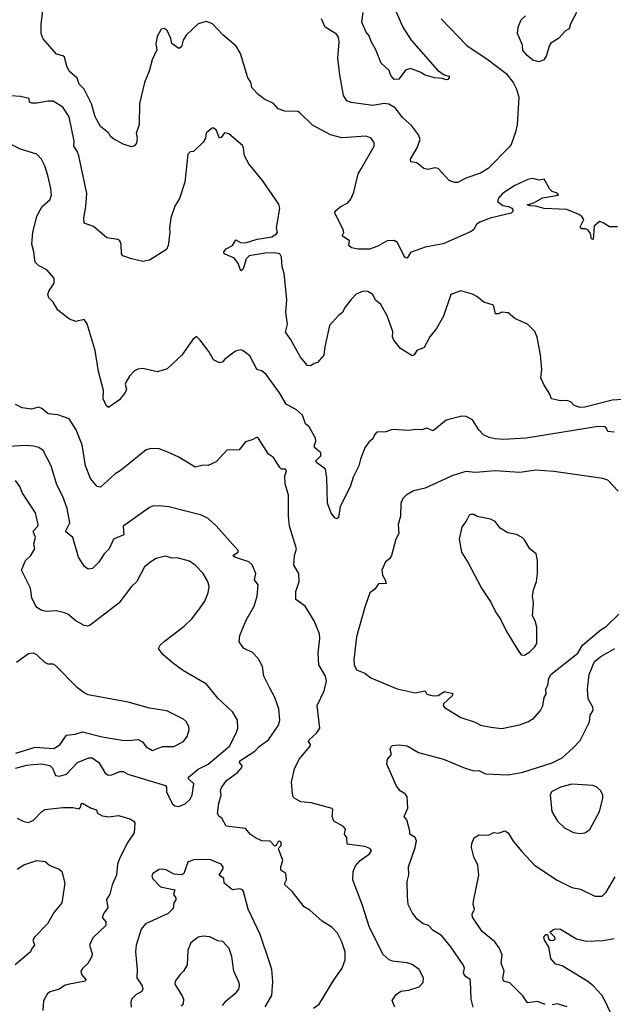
# Model space of a CAD drawing. Extents: x 1966327 to 2147849, y 395140 to 552178.
# Tile 100 of 256: x 1980920 to 1984559, y 504052 to 510091. Entities that reach past the tile are written whole.
import ezdxf

# ---------------------------------------------------------------- set-up
doc = ezdxf.new("R2010")
doc.units = 0

msp = doc.modelspace()

# ---------------------------------------------------------------- linework, layer by layer
at = {"layer": '0CON20XD'}
for points in [[(1983207.1, 510185), (1983268.1, 510045), (1983320, 509965), (1983481.7, 509781.7), (1983522.5, 509752.5), (1983553.3, 509745), (1983552.5, 509735), (1983545, 509724.3), (1983535, 509721.9), (1983510.8, 509730.8), (1983462.5, 509735), (1983405, 509751.1), (1983375, 509769.4), (1983315, 509790.6), (1983285, 509781.2), (1983245, 509726.7), (1983215, 509724), (1983195, 509748.8), (1983185, 509780), (1983136.5, 509825), (1983103.6, 509905), (1983073.9, 509956.1), (1983062.4, 509992.4), (1983044.7, 510014.7), (1983016.8, 510075), (1983025.9, 510135)], [(1981805, 510037.5), (1981787, 510033), (1981762.7, 509987.3), (1981753.8, 509945), (1981760.8, 509905), (1981731.4, 509845), (1981712.9, 509775), (1981684.4, 509705), (1981654.3, 509575.7), (1981652.9, 509445), (1981633.8, 509395), (1981640, 509365), (1981635.9, 509334.1), (1981625, 509316.7), (1981605, 509310), (1981555, 509326.7), (1981495, 509360), (1981476.7, 509375), (1981466.2, 509395), (1981415, 509435.8), (1981382.5, 509495), (1981360, 509575), (1981316.4, 509665), (1981285.6, 509695), (1981272, 509732), (1981224.4, 509775), (1981209.4, 509805), (1981195, 509860), (1981185, 509868.8), (1981145, 509880), (1981063.4, 509973.4), (1981051.9, 510005), (1981052.2, 510065), (1981062.5, 510145)], [(1984333.8, 510135), (1984296.2, 510065), (1984287.5, 510035), (1984265, 510023.3), (1984222.5, 509975), (1984175, 509947.5), (1984165, 509930), (1984149.5, 509870.5), (1984132.5, 509845), (1984105, 509832.5), (1984065, 509842.5), (1984030.5, 509870.5), (1984004.1, 509904.1), (1984002.5, 509935), (1983971.8, 510005), (1983975.5, 510045), (1983995, 510090), (1984021.2, 510115)], [(1984585, 508821.2), (1984535, 508820), (1984497.5, 508845), (1984475, 508852.5), (1984441.9, 508825), (1984435, 508743.3), (1984425, 508747.5), (1984418.9, 508778.9), (1984405, 508800.8), (1984388, 508808), (1984365, 508807.5), (1984357.5, 508815), (1984357.1, 508825), (1984378.6, 508865), (1984365, 508883.8), (1984346.7, 508895), (1984275, 508926.5), (1984135, 508932), (1984085, 508947.5), (1984048.3, 508948.3), (1984030, 508955), (1984072, 508968), (1984125, 508997.5), (1984222.5, 509015), (1984215, 509027.5), (1984185, 509037.5), (1984170.7, 509050.7), (1984135, 509112.5), (1984105, 509106.2), (1984065, 509116), (1984035, 509110.8), (1983955, 509074.2), (1983879.2, 509025), (1983855, 508996.2), (1983850, 508975), (1983881.4, 508951.4), (1983915.5, 508945.5), (1983937.5, 508935), (1983942.5, 508925), (1983942.5, 508915), (1983932.5, 508905), (1983805, 508873.7), (1983741.7, 508848.3), (1983719.4, 508835), (1983703.3, 508805), (1983687.8, 508792.2), (1983515, 508715.5), (1983406.7, 508695), (1983316.1, 508663.9), (1983295, 508628.8), (1983285, 508630.8), (1983275, 508643.8), (1983235.8, 508725), (1983215, 508736.9), (1983172.5, 508735), (1983115, 508701.4), (1983065, 508682.9), (1982995, 508684), (1982955, 508692), (1982937.5, 508705), (1982942.5, 508735), (1982897.5, 508765), (1982906.7, 508785), (1982903.8, 508805), (1982852.5, 508905), (1982852.5, 508915), (1982885, 508944), (1982932.4, 508967.6), (1982950.9, 508989.1), (1982967.9, 509032.1), (1982994.2, 509145), (1983013.5, 509176.5), (1983092.5, 509315), (1983094, 509335), (1983074.4, 509364.4), (1983045, 509375.7), (1982895, 509367.1), (1982825, 509384.5), (1982714.4, 509444.4), (1982635, 509522.5), (1982625, 509527.5), (1982545, 509530), (1982505, 509543.8), (1982475.7, 509575.7), (1982416.7, 509605), (1982375, 509638.8), (1982344, 509675), (1982336.8, 509706.8), (1982318, 509735), (1982273, 509883), (1982247.6, 509927.6), (1982165, 509998.8), (1982102.5, 510065), (1982065, 510080), (1982014.2, 510065.8), (1981940, 509995), (1981922.5, 509965), (1981912.5, 509925), (1981895, 509913.3), (1981853.3, 509945), (1981845.9, 509975.9), (1981823.6, 510023.6), (1981805, 510037.5)], [(1983504.2, 510095), (1983661.7, 509931.7), (1983791.2, 509845), (1983901.7, 509761.7), (1983945.7, 509705.7), (1983965.8, 509665), (1983979.2, 509615), (1983968.9, 509445), (1983959.1, 509400.9), (1983932.2, 509325), (1983921.2, 509308.8), (1983790.9, 509179.1), (1983745, 509149.7), (1983655, 509118.5), (1983605, 509092.5), (1983585, 509092.5), (1983553.3, 509105), (1983485, 509178.1), (1983465, 509182.2), (1983425, 509172.9), (1983397.3, 509177.3), (1983355, 509212.5), (1983318.8, 509218.8), (1983316, 509235), (1983357.5, 509305), (1983376, 509355), (1983364.3, 509385), (1983322.4, 509442.4), (1983269.3, 509489.3), (1983220.8, 509550.8), (1983182, 509572), (1983155, 509576.3), (1983085, 509565.3), (1982952.2, 509582.2), (1982925, 509592.9), (1982905.6, 509625), (1982882.7, 509752.7), (1982870, 509855), (1982878.9, 509955), (1982874.5, 509984.5), (1982862.4, 510002.4), (1982792, 510045), (1982770.6, 510095)], [(1984617.6, 507762.4), (1984552, 507758), (1984385, 507714.4), (1984355, 507712), (1984320, 507725), (1984300, 507745), (1984275.6, 507755.6), (1984235, 507753.1), (1984180, 507765), (1984170, 507795), (1984135, 507850), (1984113.8, 507895), (1984120, 507945), (1984113.3, 508035), (1984093, 508143), (1984078.3, 508178.3), (1984033, 508223), (1983955, 508257.5), (1983915, 508293.3), (1983876.4, 508296.4), (1983855, 508286.2), (1983836.2, 508286.2), (1983825, 508340), (1983765, 508357.5), (1983723, 508393), (1983695, 508407.5), (1983625, 508427.5), (1983564, 508406), (1983517.7, 508272.3), (1983475, 508197.5), (1983434.3, 508145.7), (1983400.5, 508079.5), (1983355, 508062.5), (1983337.5, 508035), (1983325, 508030), (1983255, 508073.3), (1983213.3, 508125), (1983206, 508145), (1983207.9, 508177.9), (1983172, 508275), (1983134.4, 508344.4), (1983101.5, 508371.5), (1983085.5, 508405.5), (1983055, 508424), (1983025, 508426), (1982982.4, 508407.6), (1982952.5, 508375), (1982914, 508325), (1982898.8, 508295), (1982875, 508277.5), (1982820, 508215), (1982790, 508085), (1982785, 508032.5), (1982745, 507987.5), (1982725, 507982.5), (1982705, 507967.5), (1982685, 507970), (1982640.5, 508020.5), (1982581.1, 508131.1), (1982549.2, 508175), (1982562.8, 508222.8), (1982552.4, 508297.6), (1982558.5, 508375), (1982541.1, 508535), (1982530, 508575), (1982524.4, 508635), (1982515.8, 508655), (1982485, 508660.9), (1982425, 508659), (1982327.5, 508642.5), (1982308.2, 508625), (1982294.5, 508575), (1982285, 508555.8), (1982275, 508550.8), (1982260, 508595), (1982237.5, 508627.5), (1982174.2, 508654.2), (1982172.3, 508667.7), (1982186, 508685), (1982224.2, 508705.8), (1982245, 508741.2), (1982274.2, 508724.2), (1982305, 508721.6), (1982375, 508743.8), (1982465, 508759.8), (1982493.1, 508775), (1982500, 508785), (1982494.4, 508815), (1982515.8, 508935), (1982509.7, 508959.7), (1982408.8, 509105), (1982325, 509207.5), (1982299.2, 509255), (1982292.5, 509305), (1982285, 509320), (1982201.7, 509391.7), (1982175, 509396.7), (1982155, 509367.5), (1982145, 509363.8), (1982125, 509416.2), (1982105, 509426.7), (1982096.4, 509423.6), (1982062.5, 509395), (1982058.8, 509365), (1982045, 509340), (1981985, 509282.5), (1981965, 509280), (1981950, 509265), (1981932, 509095), (1981899.2, 508995), (1981872.2, 508947.8), (1981847.1, 508875), (1981838.9, 508815), (1981841.1, 508785), (1981830, 508705), (1981819.3, 508680.7), (1981715, 508616.2), (1981675, 508607.8), (1981605, 508623.1), (1981553.3, 508643.3), (1981544.4, 508655), (1981541.9, 508715), (1981533.8, 508735), (1981522.7, 508742.7), (1981455, 508753.3), (1981372.3, 508822.3), (1981315, 508843.3), (1981312.9, 508875), (1981326.4, 508945), (1981332.5, 509025), (1981283.3, 509255), (1981272.7, 509285), (1981252.7, 509315), (1981254.5, 509345), (1981224.5, 509495), (1981185, 509554.4), (1981125, 509591.1), (1981095, 509592), (1981025, 509579.6), (1980995, 509579.2), (1980981.2, 509585), (1980977.5, 509607.5), (1980925, 509620.6), (1980865.5, 509624.5)], [(1984565, 507560.4), (1984526.2, 507565), (1984515, 507587.5), (1984504.1, 507594.1), (1984465.4, 507595.4), (1984025, 507523.4), (1983885, 507516.9), (1983835, 507520.4), (1983797.8, 507527.8), (1983763.3, 507545), (1983735.6, 507575.6), (1983695, 507636.7), (1983657.3, 507657.3), (1983630.5, 507659.5), (1983535, 507634), (1983455, 507570), (1983415, 507586), (1983385, 507576), (1983347.7, 507577.7), (1983305, 507570.8), (1983205, 507576.9), (1983165, 507563.1), (1983109.7, 507560.3), (1983094.2, 507545.8), (1983085, 507520), (1983060.7, 507499.3), (1983036.7, 507465), (1983008.6, 507395), (1982999.2, 507355), (1982964.2, 507285), (1982946.7, 507225), (1982884.2, 507105), (1982875, 507037.5), (1982865, 507028.8), (1982855, 507033.8), (1982828.8, 507065), (1982807.1, 507125), (1982802.1, 507282.1), (1982794.4, 507335), (1982740.6, 507375), (1982735.7, 507385), (1982767.1, 507415), (1982765.6, 507435), (1982727.7, 507467.7), (1982724.4, 507475), (1982735.6, 507505), (1982733.5, 507525), (1982695, 507594), (1982672.5, 507612.5), (1982653.1, 507665), (1982618, 507698), (1982553.7, 507733.7), (1982512.6, 507802.6), (1982431.2, 507915), (1982405, 507937.5), (1982375, 507943.3), (1982330, 508030), (1982290.3, 508060.3), (1982275, 508066.7), (1982242.1, 508057.9), (1982175, 508006.7), (1982165, 507992.5), (1982145, 507986.7), (1982107.5, 508005), (1982080, 508055), (1982026.7, 508125), (1982003, 508147), (1981981.2, 508128.8), (1981915, 508033.8), (1981825, 507950), (1981765, 507931.2), (1981675, 507951.2), (1981645, 507948), (1981623.2, 507936.8), (1981594, 507905), (1981570, 507865), (1981566.2, 507855), (1981575.8, 507825), (1981565.8, 507805), (1981531.2, 507758.8), (1981465, 507712), (1981452.4, 507722.4), (1981432.5, 507765), (1981433, 507817), (1981403.2, 507933.2), (1981382.2, 508062.2), (1981334, 508225), (1981315, 508251.2), (1981265, 508238.8), (1981225, 508253.3), (1981155, 508310), (1981125, 508358.8), (1981098.8, 508385), (1981092, 508405), (1981098, 508425), (1981131.2, 508475), (1981131.2, 508505), (1981086.8, 508556.8), (1981035, 508584.2), (1981014.3, 508604.3), (1981007.7, 508667.7), (1980994.2, 508715), (1981000.6, 508785), (1981025.6, 508885), (1981057.5, 508945), (1981105, 508986.2), (1981114.3, 509015), (1981111.9, 509055), (1981093.1, 509135), (1981074.2, 509195), (1981054, 509235), (1981025, 509265.8), (1980925, 509297.5), (1980745, 509386.9)], [(1983220, 504035), (1983204.2, 504075), (1983227.6, 504112.4), (1983257.5, 504132.5), (1983305, 504138.5), (1983369.7, 504160.3), (1983394.2, 504185.8), (1983395.8, 504215), (1983369.2, 504265), (1983325, 504295.8), (1983295, 504306.7), (1983205, 504318), (1983185, 504326.2), (1983148.8, 504358.8), (1983065, 504523.8), (1983020.5, 504665), (1982962.5, 504815), (1982964.1, 504865.9), (1982977.7, 504902.3), (1983006.7, 504935), (1983063.8, 504975), (1983076.2, 504995), (1983067, 505007), (1983035, 505021.1), (1982926.7, 505035), (1982926, 505075), (1982910.8, 505095), (1982917.3, 505127.3), (1982905, 505142.5), (1982845.9, 505175.9), (1982836.2, 505205), (1982840, 505245), (1982835, 505253.8), (1982707.4, 505287.4), (1982644.5, 505294.5), (1982607.5, 505315), (1982597.5, 505325), (1982593.3, 505345), (1982586.2, 505415), (1982605, 505497.5), (1982633.1, 505555), (1982700, 505635), (1982702, 505645), (1982690.8, 505665), (1982694.4, 505675), (1982740, 505715), (1982760, 505745), (1982744.4, 505885), (1982786.9, 505975), (1982800.8, 506035), (1982794.2, 506064.2), (1982754.3, 506135), (1982750, 506205), (1982760.8, 506295), (1982758.6, 506325), (1982725, 506403.3), (1982670, 506495), (1982612, 506535), (1982612.9, 506585), (1982633.1, 506645), (1982631.5, 506695), (1982601.5, 506745), (1982602.3, 506772.3), (1982603.8, 506805), (1982617.8, 506845), (1982574.3, 506985), (1982567.1, 507045), (1982567.1, 507175), (1982547.3, 507245), (1982546.4, 507293.6), (1982556.7, 507325), (1982550, 507335), (1982525, 507333.8), (1982515, 507343.8), (1982475.8, 507405.8), (1982445, 507425.8), (1982385, 507522.5), (1982375, 507530), (1982345, 507513.3), (1982305, 507502.5), (1982265, 507453.3), (1982189.3, 507450.7), (1982125, 507380), (1982075, 507356.7), (1982045, 507359.2), (1981995, 507347.1), (1981895, 507407.1), (1981828.6, 507438.6), (1981775, 507458), (1981725, 507460.8), (1981695, 507452), (1981536.5, 507323.5), (1981506, 507305), (1981415, 507223.8), (1981395, 507228.8), (1981355, 507276.7), (1981324.3, 507355), (1981303, 507483), (1981267.1, 507575), (1981223.6, 507643.6), (1981155, 507668.1), (1981095, 507673.8), (1981055, 507705.7), (1981035, 507714.3), (1980992.3, 507702.3), (1980935, 507710), (1980895, 507730)], [(1982720.9, 504029.1), (1982756.6, 504053.4), (1982847.1, 504205), (1982896.2, 504273.8), (1982914.4, 504325), (1982914.4, 504375), (1982895.4, 504435.4), (1982868.3, 504488.3), (1982833.3, 504525), (1982775, 504562), (1982698.8, 504628.8), (1982665, 504650.8), (1982590.8, 504745), (1982566.4, 504766.4), (1982545.5, 504785), (1982544.7, 504795.3), (1982555.7, 504815), (1982551.2, 504855), (1982521.4, 504875), (1982521.4, 504895), (1982534.2, 504935), (1982507.5, 505005), (1982510, 505015), (1982523.9, 505026.1), (1982523.3, 505045), (1982515, 505053.3), (1982505, 505051.2), (1982493.3, 505026.7), (1982485, 505022.5), (1982455, 505052), (1982405, 505054.2), (1982365, 505074.2), (1982334.6, 505094.6), (1982305, 505130), (1982186.7, 505145), (1982158.8, 505195), (1982143.8, 505205), (1982133.4, 505223.4), (1982140.9, 505285), (1982154.6, 505334.6), (1982151.1, 505365), (1982159.2, 505385), (1982188.1, 505425), (1982255.2, 505474.8), (1982282.5, 505505), (1982284, 505515), (1982267.5, 505535), (1982270.6, 505545), (1982360.9, 505605), (1982387.2, 505632.8), (1982444.4, 505675), (1982507.5, 505765), (1982515.7, 505795), (1982509.2, 505865), (1982484.2, 505935), (1982452.5, 505995), (1982416, 506065), (1982408.8, 506125), (1982382.3, 506172.3), (1982345, 506211.2), (1982294.4, 506234.4), (1982266.2, 506275), (1982270, 506315), (1982306.9, 506405), (1982356.7, 506495), (1982375.6, 506555), (1982381.4, 506625), (1982360, 506655), (1982367.5, 506695), (1982345, 506748), (1982325.8, 506765), (1982240, 506795), (1982226.7, 506805), (1982260, 506825), (1982260, 506835), (1982125, 506985.8), (1982075, 507031.4), (1982035, 507052.5), (1981835, 507102.5), (1981775, 507110), (1981735, 507106.9), (1981715, 507099.2), (1981615, 507027.5), (1981555.5, 506984.5), (1981558.9, 506931.1), (1981495.8, 506905), (1981467.8, 506845), (1981437.1, 506815), (1981405.5, 506764.5), (1981366.2, 506725), (1981340.9, 506720.9), (1981318.3, 506738.3), (1981280, 506795), (1981245.6, 506915), (1981201.7, 506951.7), (1981227.3, 507005), (1981212.1, 507092.1), (1981185, 507166.2), (1981148.9, 507238.9), (1981113.3, 507355), (1981065, 507448.8), (1981037.9, 507467.9), (1981005.6, 507475.6), (1980955, 507480.4), (1980855, 507473.5)], [(1984589.3, 507199.3), (1984525.8, 507265.8), (1984495, 507278), (1984195, 507320.8), (1984085, 507327.1), (1983985, 507314.4), (1983835, 507324.4), (1983715, 507313.5), (1983655, 507320), (1983574.5, 507295.5), (1983405, 507218.6), (1983335, 507202), (1983288.8, 507175), (1983268, 507155), (1983256, 507125), (1983254, 507045), (1983240, 506995), (1983245, 506940), (1983226.2, 506905), (1983198.8, 506805), (1983186.7, 506785), (1983163.3, 506765), (1983140, 506715), (1983143.6, 506685), (1983160.5, 506655), (1983166.7, 506633.3), (1983118.7, 506631.3), (1983095, 506596.2), (1983066, 506575), (1983035, 506487.5), (1982984.3, 506305), (1982968.1, 506165), (1982971.1, 506135), (1982984.4, 506104.4), (1983035, 506082.5), (1983073.3, 506055), (1983235, 505987.5), (1983345, 505962.9), (1983405, 505975.8), (1983415, 505954.3), (1983455, 505944), (1983485, 505946.2), (1983525, 505970.5), (1983575, 505957.8), (1983572.2, 505945), (1983518.6, 505895), (1983516, 505885), (1983523.6, 505873.6), (1983625, 505810.8), (1983712.1, 505782.1), (1983745, 505764.3), (1983807.7, 505752.3), (1983875, 505744.4)], [(1980895, 505500.6), (1980965, 505519.6), (1981003.6, 505523.6), (1981055, 505528), (1981105, 505516.2), (1981120.5, 505500.5), (1981140.6, 505455), (1981165, 505450.9), (1981206.4, 505463.6), (1981275, 505535.6), (1981343.3, 505565), (1981365, 505564.4), (1981404.5, 505535), (1981445, 505470), (1981465, 505457.5), (1981485, 505459.2), (1981535, 505479.5), (1981555, 505480), (1981583.8, 505463.8), (1981813.1, 505395), (1981820, 505385), (1981819.2, 505355), (1981855, 505283.3), (1981870.5, 505270.5), (1981895, 505265.8), (1981935, 505281.9), (1981965, 505310.8), (1981978.1, 505335), (1981986.9, 505405), (1981954.6, 505434.6), (1981955.6, 505445), (1982015, 505495.2), (1982074.6, 505525), (1982207.3, 505635), (1982248.1, 505715), (1982256.9, 505745), (1982254.4, 505795), (1982227.5, 505845), (1982135, 505929.2), (1982065.4, 506015.4), (1981925, 506098.1), (1981865, 506141.4), (1981796.8, 506196.8), (1981772, 506235), (1981781.2, 506255), (1981805, 506278), (1981928.9, 506371.1), (1981975, 506416.2), (1982022.4, 506477.6), (1982055.7, 506525), (1982075.8, 506575), (1982080.8, 506615), (1982074.2, 506645), (1982045.8, 506695), (1981995, 506745.8), (1981960.9, 506770.9), (1981885, 506790), (1981855, 506788.6), (1981815, 506801.4), (1981755.9, 506785.9), (1981725, 506766.7), (1981684.3, 506735), (1981639.2, 506645), (1981605, 506614), (1981527.5, 506512.5), (1981351.7, 506378.3), (1981335, 506372), (1981315, 506376.2), (1981265, 506404), (1981215.5, 506445.5), (1981195, 506454), (1981145, 506465.8), (1981085, 506461.2), (1981055, 506466.7), (1981026.1, 506486.1), (1981015, 506502.5), (1980994.2, 506545), (1980985.8, 506605), (1980931.2, 506715), (1980956.2, 506775), (1980988.8, 506805), (1981014, 506845), (1981007.1, 506877.1), (1981016.8, 506915), (1981003.1, 506955), (1981032, 506985), (1981034.2, 506995), (1981016.3, 507066.3), (1980937.2, 507187.2), (1980921.7, 507228.3), (1980895, 507264.3)], [(1984015, 506194.3), (1984048, 506215), (1984078.8, 506245), (1984090, 506265), (1984090, 506365), (1984080, 506405), (1984063.3, 506435), (1984070, 506515), (1984063.8, 506555), (1984070, 506595), (1984088, 506645), (1984094, 506695), (1984093.3, 506775), (1984086.7, 506815), (1984046.7, 506845), (1984015, 506900), (1984000, 506915), (1983965, 506933.8), (1983913, 506943), (1983865, 506972.5), (1983833.9, 507013.9), (1983807, 507027), (1983725, 507043.8), (1983703.3, 507056.7), (1983685, 507056.7), (1983675, 507052.5), (1983656.2, 507015), (1983629.7, 506980.3), (1983614.3, 506905), (1983627.5, 506825), (1983669, 506759), (1983750.5, 506605), (1983808.7, 506518.7), (1983838.9, 506455), (1983868.2, 506415), (1983905, 506338.6), (1983975, 506221.4), (1983995, 506195.8), (1984015, 506194.3)], [(1983875, 505744.4), (1983984.5, 505765.5), (1984035, 505784.3), (1984072.1, 505807.9), (1984112, 505855), (1984126.4, 505883.6), (1984134.4, 505935), (1984147.1, 505955), (1984144.4, 505985), (1984160, 506015), (1984160.8, 506045), (1984175.9, 506075), (1984342.5, 506205), (1984369.2, 506255), (1984485, 506351.4), (1984515, 506368.8), (1984592.5, 506445)], [(1980897.5, 505592.5), (1981015, 505628.4), (1981128.6, 505621.4), (1981166, 505644), (1981207, 505703), (1981260.9, 505709.1), (1981305, 505723.3), (1981425, 505693.5), (1981547.6, 505672.4), (1981585, 505670), (1981646.8, 505676.8), (1981672.1, 505662.1), (1981695, 505632), (1981735, 505609.2), (1981795, 505633.1), (1981864.3, 505634.3), (1981925, 505664), (1981945.8, 505695), (1981959.2, 505735), (1981957.5, 505755), (1981942, 505785), (1981925, 505802), (1981822.7, 505852.7), (1981715, 505869.2), (1981585.6, 505905.6), (1981340.9, 505950.9), (1981315, 505962.5), (1981275, 505994.2), (1981140.3, 506130.3), (1981125, 506139.2), (1981095, 506138.6), (1981075, 506148.8), (1981026.1, 506196.1), (1981005, 506206.8), (1980975, 506202.7), (1980900.5, 506149.5)], [(1983700, 504035), (1983688.5, 504085), (1983684.4, 504195), (1983680.8, 504205), (1983655, 504220.8), (1983644.6, 504234.6), (1983641.1, 504245), (1983647.1, 504275), (1983638.6, 504295), (1983563.1, 504405), (1983505, 504474.2), (1983455, 504506), (1983425.5, 504535.5), (1983392.5, 504545), (1983356.2, 504575), (1983326.2, 504615), (1983301.2, 504665), (1983297.3, 504712.7), (1983296, 504805), (1983305.9, 504845.9), (1983302.5, 504895), (1983345, 505013.3), (1983353.1, 505055), (1983344.5, 505074.5), (1983310.8, 505095), (1983312.5, 505115), (1983294.1, 505184.1), (1983276.7, 505205), (1983298.8, 505255), (1983295.7, 505325.7), (1983285, 505341.2), (1983251.7, 505361.7), (1983229.5, 505389.5), (1983170, 505525), (1983173.8, 505555), (1983198.8, 505585), (1983192, 505615), (1983195, 505630), (1983205, 505638.8), (1983246.4, 505643.6), (1983295, 505636.9), (1983365, 505596.9), (1983517.5, 505555), (1983650, 505500), (1983705, 505484.5), (1983735, 505486.9), (1983775.6, 505465.6), (1983915, 505460), (1983961.3, 505468.7), (1984005, 505475.6), (1984185, 505533.5), (1984245, 505564.2), (1984313.8, 505625), (1984355, 505671.2), (1984412.5, 505785), (1984417.5, 505825), (1984435.8, 505855), (1984432.5, 505875), (1984404.3, 505925), (1984401.4, 505985), (1984411.9, 506075), (1984444.4, 506155), (1984482.7, 506185), (1984568.8, 506235)], [(1984355, 505100), (1984385, 505104), (1984416, 505125), (1984474.2, 505235), (1984494, 505315), (1984493.8, 505335), (1984482.3, 505362.3), (1984457.5, 505385), (1984435, 505393.8), (1984305, 505403.3), (1984236, 505385), (1984180, 505355), (1984172.5, 505335), (1984182, 505235), (1984215.9, 505175.9), (1984260, 505135), (1984315, 505106.2), (1984355, 505100)], [(1980904.4, 505194.4), (1980945, 505173.1), (1980975, 505168.2), (1981005, 505182.1), (1981055, 505234.4), (1981075, 505246.4), (1981185, 505258.6), (1981245, 505259.2), (1981285, 505250.8), (1981295, 505262.5), (1981297.7, 505282.3), (1981305, 505285.4), (1981355, 505257.1), (1981392, 505245), (1981398, 505225), (1981425, 505207.9), (1981466.9, 505203.1), (1981525, 505210.6), (1981595, 505190), (1981620, 505175), (1981626, 505165), (1981622, 505105), (1981579.1, 505040.9), (1981532.2, 504945), (1981519.1, 504910.9), (1981514.2, 504845), (1981488.1, 504785), (1981472.8, 504727.2), (1981451.4, 504695), (1981460.5, 504645), (1981435, 504611.2), (1981426, 504585), (1981447.5, 504557.5), (1981448.9, 504535), (1981369.3, 504460.7), (1981347.8, 504415), (1981364.3, 504365), (1981362.5, 504345), (1981337.9, 504302.1), (1981305, 504272), (1981295.8, 504255), (1981300, 504235), (1981326.2, 504205), (1981321.2, 504195), (1981215, 504174.5), (1981195, 504167.8), (1981165, 504145.6), (1981105, 504128.6), (1981089.2, 504115), (1981066.8, 504073.2), (1981062.9, 504015)], [(1984141.7, 504051.7), (1984095, 504068.8), (1984032.1, 504062.1), (1984005, 504104), (1983924.5, 504184.5), (1983885, 504194.2), (1983880.9, 504215), (1983890.9, 504255), (1983871.9, 504305), (1983876.7, 504355), (1983858.8, 504398.8), (1983833.1, 504435), (1983755, 504499.2), (1983695.9, 504585.9), (1983694.2, 504605), (1983707.5, 504635), (1983700, 504665), (1983702, 504685), (1983735.5, 504845), (1983727.8, 504905), (1983705, 504956.7), (1983690, 505015), (1983690.8, 505039.2), (1983707, 505073), (1983735, 505092.5), (1983795, 505090), (1983825, 505106.7), (1983855, 505102), (1983895, 505116.2), (1983915, 505103.8), (1983945, 505053.8), (1983999.1, 504989.1), (1984075.5, 504905.5), (1984215, 504812.9), (1984305, 504769.4), (1984358.1, 504758.1), (1984445, 504716.2), (1984490, 504715), (1984515, 504741.2), (1984570, 504835)], [(1980905, 504880.6), (1980945, 504907.5), (1981025, 504934), (1981077.3, 504927.3), (1981105, 504903.3), (1981161.7, 504881.7), (1981177.7, 504867.7), (1981197.1, 504795), (1981178, 504675), (1981132, 504618), (1981091.4, 504545), (1981010, 504465), (1981000, 504445), (1981012, 504415), (1980994, 504395), (1980986.7, 504375), (1980892, 504295)], [(1982425, 504036.2), (1982465, 504106.2), (1982472.1, 504192.1), (1982465.9, 504265), (1982454.5, 504305), (1982395, 504480), (1982320.8, 504635), (1982292.9, 504745), (1982286, 504755), (1982270.4, 504760.4), (1982223.9, 504753.9), (1982174.4, 504794.4), (1982171.2, 504825), (1982143.8, 504845), (1982167.8, 504885), (1982168.1, 504895), (1982155, 504911.9), (1982085, 504940.5), (1981985, 504938.6), (1981951.5, 504925), (1981927.1, 504855), (1981915, 504846), (1981865, 504850.8), (1981817.2, 504877.2), (1981795, 504881.9), (1981775, 504878.5), (1981735.8, 504855), (1981731.1, 504838.9), (1981735, 504824), (1981783.7, 504773.7), (1981871.2, 504755), (1981863.3, 504725), (1981876.7, 504705), (1981877.5, 504692.5), (1981866.1, 504673.9), (1981860.3, 504639.7), (1981830.6, 504609.4), (1981692, 504545), (1981665, 504512.5), (1981633.8, 504415), (1981630, 504375), (1981640, 504265), (1981638, 504215), (1981671.9, 504165), (1981675.6, 504144.4), (1981668.5, 504131.5), (1981635, 504113.5), (1981606.2, 504085), (1981601.5, 504065), (1981604.5, 504035)], [(1984585, 503907.5), (1984514.1, 504064.1), (1984487.6, 504107.6), (1984435.3, 504165.3), (1984402, 504192), (1984245, 504288.8), (1984205, 504298.8), (1984175, 504333.8), (1984164.3, 504404.3), (1984137.5, 504445), (1984132.5, 504465), (1984145, 504480), (1984155, 504480), (1984162.5, 504455), (1984173.8, 504443.8), (1984195, 504446.7), (1984203.3, 504455), (1984200, 504465), (1984170, 504495), (1984191.7, 504511.7), (1984205, 504516), (1984235, 504512.5), (1984333.8, 504453.8), (1984395, 504439.4), (1984497, 504443), (1984565, 504455.8)], [(1982163.1, 504045), (1982185, 504074.4), (1982247.5, 504125), (1982262.9, 504145), (1982268.6, 504165), (1982265.8, 504185), (1982231.9, 504255), (1982220, 504345), (1982204.4, 504395), (1982165, 504438), (1982135, 504442), (1982085, 504467.1), (1982045, 504470.5), (1982015, 504464.5), (1981969.6, 504430.4), (1981950.8, 504385), (1981946, 504295), (1981924.2, 504255), (1981904.2, 504235), (1981873.8, 504195), (1981871.4, 504175), (1981916.4, 504105), (1981923.8, 504085), (1981922.7, 504055), (1981909.7, 504040.3)], [(1984276.7, 504036.7), (1984215, 504055.6), (1984185, 504049.4)]]:
    msp.add_lwpolyline(points, dxfattribs=at)

doc.saveas('drawing.dxf')
